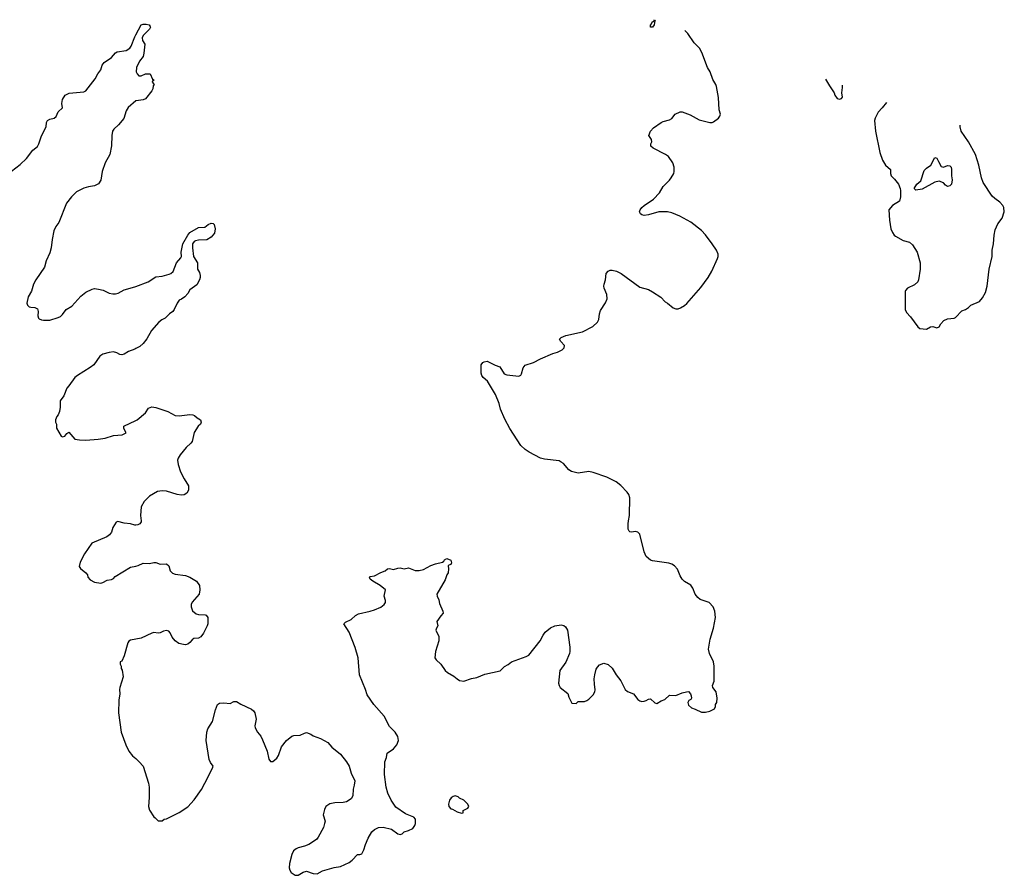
# Model space of a CAD drawing. Header units: inches. Extents: x 1933542 to 2138349, y 524876 to 666658.
# Tile 78 of 81: x 2078906 to 2088185, y 636661 to 644720. Entities that reach past the tile are written whole.
import ezdxf

# ---------------------------------------------------------------- set-up
doc = ezdxf.new("R2010")
doc.units = ezdxf.units.IN
doc.header["$MEASUREMENT"] = 0
for name, color, linetype in [('C0673', 7, 'Continuous'), ('C0674', 7, 'Continuous'), ('C0683', 7, 'Continuous'), ('C0684', 7, 'Continuous')]:
    doc.layers.add(name, color=color, linetype=linetype)

msp = doc.modelspace()

# ---------------------------------------------------------------- linework, layer by layer
at = {"layer": 'C0673', "color": 6, "elevation": 300}
for points in [[(2080000, 639960.1), (2079990, 639959.5), (2079950, 639972.7), (2079890, 639976.9), (2079830, 639991.8), (2079814.2, 639985.8), (2079784.7, 639935.3), (2079770, 639894), (2079751.7, 639868.3), (2079727.3, 639850), (2079584.9, 639790), (2079516.3, 639690), (2079477.3, 639610), (2079467.3, 639570), (2079479.1, 639550), (2079530.8, 639510), (2079544, 639490), (2079546.8, 639470), (2079570, 639442.8), (2079610, 639422), (2079670, 639413.4), (2079690, 639419.1), (2079730, 639440.7), (2079772.1, 639447.9), (2079790, 639456), (2079806.2, 639473.8), (2079950, 639562), (2080000, 639572.9)], [(2080000, 638885.5), (2079950, 638875.5), (2079934.9, 638865.1), (2079924.7, 638850), (2079890, 638728.7), (2079870, 638678), (2079854, 638670), (2079854, 638650), (2079862, 638630), (2079862, 638610), (2079872.3, 638592.3), (2079880.5, 638530), (2079850.6, 638430), (2079847.3, 638410), (2079850.4, 638369.6), (2079841.6, 638310), (2079838, 638190), (2079860.7, 638010), (2079905.5, 637890), (2079934, 637830), (2079970, 637786.8), (2080000, 637759.9)]]:
    msp.add_lwpolyline(points, dxfattribs=at)
at = {"layer": 'C0674', "color": 6, "elevation": 300}
for points in [[(2078830, 643294.3), (2078910, 643356.5), (2078969.2, 643410.8), (2079030, 643490.4), (2079073.1, 643526.9), (2079086.3, 643550), (2079110, 643626.8), (2079155.1, 643710), (2079159.5, 643750), (2079169.4, 643770), (2079190, 643782), (2079230, 643790.7), (2079250, 643807.3), (2079270, 643851.3), (2079308, 643890), (2079304, 643930), (2079309.2, 643969.2), (2079334, 644010), (2079372.1, 644027.9), (2079510, 644038.8), (2079529.4, 644050.6), (2079617.5, 644162.5), (2079641.2, 644210), (2079670, 644247.3), (2079684.2, 644290), (2079703.5, 644316.5), (2079770, 644362.4), (2079810, 644408.2), (2079823.5, 644416.5), (2079910, 644428.5), (2079943.7, 644450), (2079957, 644470), (2079990, 644558.8), (2080000, 644577.4)], [(2080000, 643954.4), (2079928.5, 643891.5), (2079910, 643862), (2079888, 643790), (2079837.3, 643730), (2079794, 643690), (2079780.7, 643670), (2079773.4, 643630), (2079770.4, 643530.3), (2079756.4, 643450), (2079712.4, 643370), (2079682.4, 643290), (2079670, 643208.7), (2079650, 643174), (2079610, 643156), (2079553.5, 643146.5), (2079510, 643131.8), (2079442.5, 643097.5), (2079392.7, 643050), (2079347.7, 642992.3), (2079274, 642810), (2079246.9, 642773.1), (2079228.4, 642731.6), (2079211.2, 642650), (2079203.5, 642570), (2079190, 642525.1), (2079155, 642450), (2079139.6, 642390), (2079057.4, 642270), (2079035.3, 642230), (2079016.3, 642163.7), (2078984.9, 642110), (2078974, 642050), (2078978.8, 642030), (2078995.5, 642015.5), (2079010.5, 642010.5), (2079050, 642008.2), (2079075.3, 641995.3), (2079080.4, 641970), (2079078, 641930), (2079082.8, 641910), (2079090, 641902.8), (2079110, 641893.4), (2079130.4, 641890.4), (2079190, 641890.2), (2079270, 641913.8), (2079290, 641924.2), (2079310, 641943.1), (2079344.2, 641990), (2079397.4, 642022.6), (2079482.9, 642117.1), (2079530, 642152.6), (2079590, 642183.1), (2079610, 642187.2), (2079650, 642182.7), (2079692.1, 642172.1), (2079750, 642142.6), (2079783, 642137), (2079810, 642138), (2079835.2, 642144.8), (2079890, 642174.9), (2079970, 642196.5), (2080000, 642207.4)], [(2080000, 641621.7), (2079990, 641616.9), (2079930, 641596), (2079891, 641570), (2079870, 641564.2), (2079850, 641566.6), (2079822.8, 641582.8), (2079790, 641589.8), (2079750, 641586.6), (2079690, 641569.8), (2079660.3, 641550), (2079603.8, 641470), (2079570, 641443), (2079450, 641369.6), (2079426.4, 641350), (2079370.4, 641269.6), (2079350.8, 641250), (2079322, 641178), (2079288.8, 641131.2), (2079287.3, 641070), (2079280.7, 641030), (2079270, 640998), (2079256.9, 640983.1), (2079244.7, 640950), (2079244.7, 640930), (2079251.3, 640910), (2079251.6, 640871.6), (2079298, 640798), (2079310, 640791.3), (2079330, 640796), (2079350, 640821), (2079370, 640836), (2079426, 640770), (2079470, 640761.3), (2079530, 640758.4), (2079646, 640770), (2079710, 640778), (2079790, 640802), (2079871.7, 640808.3), (2079908.7, 640830), (2079888, 640870), (2079888, 640890), (2080000, 640943.3)]]:
    msp.add_lwpolyline(points, dxfattribs=at)
at = {"layer": 'C0683', "color": 6, "elevation": 300}
for points in [[(2080000, 637759.9), (2080033.4, 637730), (2080070.6, 637690), (2080120.7, 637530), (2080127.3, 637490), (2080127.1, 637392.9), (2080121, 637310), (2080130, 637274), (2080170, 637212), (2080183.6, 637203.6), (2080210, 637174), (2080250, 637174), (2080266, 637190), (2080290, 637191.3), (2080410, 637254), (2080490, 637307.3), (2080550, 637371), (2080618, 637470), (2080652, 637530), (2080723.7, 637670), (2080729.4, 637690), (2080703.8, 637723.8), (2080690.8, 637750.8), (2080664.2, 637930), (2080668.2, 638010), (2080678, 638042), (2080722.4, 638110), (2080750, 638218), (2080769.7, 638270), (2080790, 638282), (2080830, 638285.5), (2080890, 638280.4), (2080922.5, 638297.5), (2080950, 638298.7), (2080990, 638273.7), (2081090, 638224.4), (2081108, 638210), (2081121.6, 638190), (2081135.5, 638130), (2081123, 638070), (2081124.4, 638050), (2081146.7, 638010), (2081179.5, 637970), (2081195.6, 637935.6), (2081238, 637830), (2081255.3, 637755.3), (2081270, 637732), (2081290, 637731.3), (2081330, 637764.7), (2081344, 637790), (2081373.2, 637870), (2081419, 637930), (2081470, 637970.7), (2081490, 637977.3), (2081550, 637981), (2081590, 638000.7), (2081610, 638004.9), (2081650, 637990.5), (2081670, 637974.8), (2081742, 637950), (2081810, 637911), (2081847.9, 637867.9), (2081930, 637801), (2081986.8, 637730), (2082010.8, 637690), (2082030, 637622), (2082062.8, 637550), (2082058.8, 637510), (2082047.1, 637472.9), (2082046, 637410), (2082030, 637382), (2081986.4, 637353.6), (2081954.4, 637345.6), (2081875.3, 637344.7), (2081830, 637335.3), (2081790.7, 637309.3), (2081778, 637282), (2081766, 637230), (2081784, 637170), (2081779.1, 637150), (2081767.9, 637112.1), (2081719.3, 637020.7), (2081702.5, 636997.5), (2081630.3, 636949.7), (2081590, 636934), (2081530, 636919.3), (2081510, 636909.2), (2081486, 636890), (2081470, 636858), (2081447.1, 636772.9), (2081446.8, 636730), (2081451, 636710), (2081465.8, 636685.8), (2081501.4, 636661.4), (2081530, 636661), (2081578, 636690), (2081610, 636698.8), (2081670, 636678.8), (2081710, 636676), (2081758, 636702), (2081870, 636736), (2081930, 636744.7), (2082010, 636781), (2082037.5, 636802.5), (2082090, 636858), (2082110, 636858), (2082130, 636864.7), (2082150, 636902), (2082163.7, 636950), (2082189.4, 637010), (2082225.2, 637070), (2082250, 637090.8), (2082288, 637110), (2082330, 637114.8), (2082410, 637096), (2082470, 637051.3), (2082490, 637044.7), (2082510, 637052), (2082529.3, 637070.7), (2082570, 637082), (2082610, 637100.7), (2082629.4, 637130), (2082636.2, 637150), (2082636, 637190), (2082619, 637210), (2082540.1, 637240.1), (2082450, 637304), (2082406, 637370), (2082374.2, 637434.2), (2082359.5, 637490), (2082343.7, 637610), (2082346, 637730), (2082361.2, 637770), (2082370, 637811), (2082429.4, 637850.6), (2082461.2, 637890), (2082475.1, 637930), (2082469.4, 637969.4), (2082445.2, 638010), (2082390, 638064), (2082341.2, 638161.2), (2082243.7, 638270), (2082180.1, 638360.1), (2082165.6, 638410), (2082109.7, 638549.7), (2082094.3, 638710), (2082066.7, 638806.7), (2082012, 638950), (2081959, 639030), (2081975.1, 639044.9), (2082028.7, 639070), (2082072, 639108), (2082097.5, 639122.5), (2082210, 639148), (2082250, 639162), (2082310, 639187.7), (2082341.2, 639210), (2082353.2, 639230), (2082353.2, 639250), (2082341.2, 639290), (2082354, 639350), (2082304, 639390), (2082234, 639430), (2082209.2, 639450), (2082202, 639470), (2082210, 639476), (2082250, 639480.7), (2082310, 639514.4), (2082349, 639530), (2082372.3, 639547.7), (2082390, 639550.3), (2082430, 639541.7), (2082470, 639555.2), (2082490, 639555.6), (2082530, 639546.4), (2082570, 639555.5), (2082632.3, 639532.3), (2082670, 639530.4), (2082710, 639542.6), (2082780.6, 639579.4), (2082824.9, 639595.1), (2082889.8, 639610.2), (2082901.6, 639618.4), (2082910, 639632.7), (2082930, 639646), (2082970.4, 639630), (2082975.5, 639604.5), (2082970, 639589), (2082950, 639582), (2082944.9, 639575.1), (2082948.4, 639548.4), (2082943.1, 639510), (2082931.8, 639490), (2082916.5, 639443.5), (2082837.3, 639310), (2082840.7, 639290), (2082855.8, 639255.8), (2082861.7, 639221.7), (2082892.4, 639150), (2082895.5, 639130), (2082873.7, 639106.3), (2082838, 639050), (2082846, 639010), (2082832.5, 638987.5), (2082828.5, 638970), (2082854.9, 638910), (2082855.8, 638870), (2082824, 638770), (2082817.3, 638710), (2082830.8, 638690), (2082875.5, 638650), (2082914, 638590), (2082938.8, 638570), (2082997.6, 638537.6), (2083027.7, 638510), (2083050, 638496.4), (2083090, 638490.4), (2083165.1, 638514.9), (2083214.9, 638525.1), (2083290, 638555.5), (2083433.6, 638586.4), (2083473.2, 638626.8), (2083510, 638647.3), (2083539, 638670), (2083678.6, 638721.4), (2083704.2, 638735.8), (2083811.2, 638868.8), (2083838.4, 638921.6), (2083859, 638950), (2083909.6, 638990.4), (2083949.5, 639010.5), (2084010, 639018.8), (2084033, 639013), (2084050, 639001), (2084067.3, 638970), (2084090.5, 638810.5), (2084090.8, 638770), (2084087.3, 638750), (2084052.9, 638667.1), (2083997.3, 638590), (2083984.9, 638470), (2083988.5, 638448.5), (2084000.7, 638430), (2084070, 638372), (2084079.8, 638339.8), (2084110, 638282), (2084150, 638278), (2084170, 638298), (2084230, 638298), (2084250, 638306), (2084270, 638321), (2084310, 638361), (2084326, 638390), (2084329.1, 638409.1), (2084321.5, 638461.5), (2084320.9, 638510), (2084325.2, 638550), (2084338, 638602), (2084350, 638622), (2084370, 638642), (2084410, 638658), (2084450, 638646), (2084490, 638611.3), (2084526, 638550), (2084570, 638492), (2084611, 638410), (2084633, 638393), (2084688.7, 638368.7), (2084730, 638318), (2084750, 638304.7), (2084770, 638298.8), (2084790, 638301), (2084810, 638307.3), (2084830, 638320.7), (2084850, 638322), (2084890, 638285.5), (2084910, 638280.5), (2084950, 638303), (2084984.4, 638315.6), (2085030, 638357.3), (2085090, 638353.4), (2085150, 638381.1), (2085190, 638390.4), (2085210, 638390.6), (2085226.8, 638370), (2085234.8, 638350), (2085236, 638330), (2085230, 638318), (2085211.6, 638308.4), (2085202, 638290), (2085210, 638262), (2085236.9, 638236.9), (2085270, 638226.8), (2085330, 638198.8), (2085350, 638196), (2085370, 638196), (2085410, 638206.8), (2085454, 638230), (2085462, 638250), (2085462, 638270), (2085474, 638290), (2085477.2, 638330), (2085469.3, 638389.3), (2085437.2, 638430), (2085433.2, 638450), (2085449, 638490), (2085449.3, 638630.7), (2085443.7, 638670), (2085407.6, 638750), (2085397.4, 638790), (2085413.5, 638886.5), (2085445.6, 638990), (2085463.6, 639090), (2085457.6, 639150), (2085440.9, 639190), (2085404, 639230), (2085319.1, 639259.1), (2085296.6, 639276.6), (2085271.8, 639310), (2085250, 639364), (2085230, 639394), (2085170, 639429), (2085150, 639448.7), (2085130, 639482), (2085103.3, 639543.3), (2085076.3, 639576.3), (2085052.6, 639592.6), (2085022.3, 639602.3), (2084870, 639622), (2084849.2, 639630), (2084810, 639665.2), (2084790, 639708.7), (2084750, 639874), (2084731.7, 639891.7), (2084710, 639899.3), (2084670, 639893.2), (2084657.2, 639897.2), (2084650, 639902), (2084640.7, 639920.7), (2084638.7, 639970), (2084644.4, 640000)], [(2080049.4, 640000), (2080050.4, 639990), (2080038.8, 639970), (2080018.8, 639961.2), (2080000, 639960.1)], [(2080000, 639572.9), (2080022.3, 639577.7), (2080070, 639600.5), (2080130, 639597.1), (2080170, 639607.7), (2080190, 639607.7), (2080230, 639592.7), (2080290, 639593.4), (2080310, 639574.8), (2080324.6, 639530), (2080346.1, 639506.1), (2080370, 639496.5), (2080470, 639484.2), (2080510.7, 639470), (2080570.8, 639430), (2080600.7, 639390), (2080602.8, 639350), (2080597.3, 639310), (2080530, 639233.2), (2080523.1, 639210), (2080523.1, 639190), (2080533, 639153), (2080570, 639124.9), (2080590, 639116.3), (2080653.8, 639113.8), (2080664.7, 639110), (2080678.8, 639090), (2080678.4, 639030), (2080674, 639010), (2080637.8, 638942.2), (2080612.2, 638907.8), (2080590, 638894.3), (2080548.3, 638891.7), (2080530, 638879.7), (2080510, 638853), (2080490, 638838.5), (2080470, 638832.9), (2080450, 638834), (2080405.4, 638845.4), (2080371.5, 638870), (2080342.4, 638902.4), (2080325.4, 638945.4), (2080310, 638959.8), (2080290, 638965.3), (2080260.6, 638959.4), (2080230, 638943.6), (2080210, 638940.7), (2080170, 638946.6), (2080150, 638940.9), (2080050, 638895.4), (2080000, 638885.5)]]:
    msp.add_lwpolyline(points, dxfattribs=at)
msp.add_lwpolyline([(2083010, 637408.7), (2082990, 637404), (2082971.3, 637390), (2082956, 637370), (2082946, 637330), (2082951.3, 637310), (2082970, 637286), (2082984.7, 637284.7), (2083030, 637258), (2083070, 637244.7), (2083086, 637250), (2083086, 637270), (2083090, 637274), (2083130, 637294), (2083138, 637310), (2083128, 637330), (2083090, 637368), (2083050, 637388.7), (2083039, 637399)], close=True, dxfattribs=at)
at = {"layer": 'C0684', "color": 6, "elevation": 300}
for points in [[(2080000, 644577.4), (2080050, 644670.6), (2080070, 644678.4), (2080097.3, 644677.3), (2080124.7, 644670), (2080136.3, 644656.3), (2080138.8, 644650), (2080130.8, 644630), (2080068.6, 644571.4), (2080059.1, 644550), (2080064.4, 644524.4), (2080086.8, 644490), (2080075.8, 644404.2), (2080068, 644372), (2080036, 644330), (2080006, 644270), (2080004.7, 644230), (2080012, 644210), (2080030, 644192), (2080050, 644192), (2080091.3, 644211.3), (2080134, 644210), (2080158, 644158), (2080174, 644150), (2080158, 644142), (2080154, 644130), (2080174, 644110), (2080163.6, 644096.4), (2080162, 644070), (2080151.3, 644050), (2080090, 643975.1), (2080070, 643964.2), (2080003, 643957), (2080000, 643954.4)], [(2084870, 644649.3), (2084849.5, 644649.5), (2084849.4, 644669.4), (2084860.2, 644679.8), (2084870, 644702), (2084878, 644702), (2084886, 644710), (2084884.1, 644719.6)], [(2084896.9, 644715.2), (2084891.1, 644708.9), (2084884.7, 644670), (2084870, 644649.3)], [(2084644.4, 640000), (2084653.7, 640050), (2084656.3, 640216.3), (2084646.1, 640246.1), (2084630, 640269.5), (2084570, 640333.6), (2084526.1, 640366.1), (2084439.3, 640410), (2084310, 640456.3), (2084270, 640464.2), (2084170, 640447.8), (2084105.7, 640465.7), (2084081, 640481), (2084030, 640538.7), (2084010, 640553.6), (2083990, 640563.6), (2083850, 640580.9), (2083815.3, 640590), (2083707.5, 640647.5), (2083670, 640672.7), (2083630, 640709.3), (2083524.5, 640870), (2083476.2, 640956.2), (2083436, 641050), (2083425.6, 641105.6), (2083389.6, 641190), (2083314.9, 641314.9), (2083274.5, 641350), (2083259.5, 641370), (2083254.5, 641390), (2083256, 641470), (2083269.6, 641490.4), (2083281.6, 641498.4), (2083310, 641503), (2083385.1, 641465.1), (2083430.4, 641450.4), (2083470, 641384.9), (2083496.2, 641376.2), (2083610, 641362.4), (2083627.8, 641372.2), (2083635.6, 641384.4), (2083650, 641442), (2083670, 641466), (2083749.1, 641490.9), (2083813.6, 641526.4), (2083930, 641574.8), (2083972.5, 641587.5), (2084018, 641610), (2084035.3, 641630), (2084039, 641650), (2084004, 641690), (2083994, 641710), (2084010, 641726), (2084053.8, 641746.2), (2084210, 641780.4), (2084308.4, 641831.5), (2084351.8, 641870), (2084362.7, 641897.3), (2084369.7, 641950), (2084379.1, 641980.9), (2084427, 642053), (2084440.5, 642090), (2084440.4, 642130), (2084414.7, 642190), (2084411.3, 642210), (2084413, 642230), (2084426.6, 642270), (2084432, 642330), (2084450, 642352.4), (2084470, 642359.5), (2084490, 642360.3), (2084530, 642350.3), (2084574, 642330), (2084750, 642202), (2084830, 642178), (2084870, 642157.1), (2084946.4, 642106.4), (2084990, 642061), (2085012, 642050), (2085064.5, 642004.5), (2085090, 641997.3), (2085110, 641997.3), (2085134.2, 642005.8), (2085172.1, 642027.9), (2085192.3, 642047.7), (2085324.2, 642195.8), (2085393.3, 642290), (2085427.8, 642350), (2085482, 642470), (2085489.3, 642490), (2085489.3, 642510), (2085472, 642550), (2085431.3, 642610), (2085370, 642692), (2085330, 642734), (2085230, 642811.8), (2085128.1, 642868.1), (2085050, 642902), (2085010, 642911.5), (2084930, 642909.6), (2084830, 642881), (2084790, 642875.8), (2084770, 642880.5), (2084755.1, 642890), (2084747.3, 642910), (2084754, 642930), (2084768.9, 642951.1), (2084789.8, 642970.2), (2084878, 643030), (2084936, 643090), (2084969.3, 643150), (2085030, 643208), (2085046.6, 643230), (2085069.3, 643270), (2085072.7, 643290), (2085072.3, 643330), (2085059.3, 643370), (2085019.3, 643430), (2084993.2, 643450), (2084875.3, 643510), (2084854, 643530), (2084854, 643550), (2084862.7, 643570), (2084859.3, 643590), (2084836, 643630), (2084849.7, 643670.3), (2084880.1, 643699.9), (2084950, 643750.6), (2084970, 643760.5), (2085030, 643776.3), (2085051.3, 643788.7), (2085084, 643830), (2085130, 643850.5), (2085150, 643852.7), (2085224.7, 643824.7), (2085310, 643777.3), (2085410, 643751.3), (2085430, 643751.3), (2085443.1, 643756.9), (2085490, 643791), (2085505.2, 643810), (2085508.9, 643828.9), (2085497, 643870), (2085490, 643986), (2085473, 644090), (2085465.6, 644110), (2085436.4, 644156.4), (2085411.3, 644230), (2085386, 644270), (2085334, 644410), (2085311.3, 644450), (2085261.4, 644501.4), (2085200.7, 644590), (2085173.9, 644619.2)], [(2086499.7, 644159.9), (2086536.1, 644096.1), (2086581, 644030), (2086586.8, 644010), (2086610, 643978), (2086630, 643971), (2086650, 643978), (2086659, 643990), (2086654, 644030), (2086660.2, 644079.8), (2086660.3, 644102.5)], [(2087075.3, 643939.7), (2087034.8, 643890), (2086994.8, 643850), (2086967.5, 643792.5), (2086962.8, 643770), (2086970.6, 643669.4), (2087013, 643470), (2087035.2, 643395.2), (2087064, 643350), (2087110.7, 643310), (2087110.6, 643270), (2087117.3, 643250), (2087150, 643218.8), (2087187.3, 643170), (2087204, 643130), (2087207.3, 643110), (2087207.3, 643050), (2087196, 643010), (2087131, 642970), (2087096, 642930), (2087102, 642830), (2087114, 642750), (2087130, 642716), (2087147.3, 642690), (2087159.9, 642679.9), (2087230, 642639.5), (2087290, 642624.4), (2087319.1, 642599.1), (2087364.9, 642530), (2087392.7, 642430), (2087392.7, 642370), (2087376.4, 642270), (2087368.8, 642251.2), (2087337.3, 642222.7), (2087273, 642190), (2087254, 642170), (2087250, 642159), (2087248.9, 641990), (2087262.2, 641962.2), (2087302, 641922), (2087370, 641826), (2087390, 641810.8), (2087450, 641806), (2087490, 641826.8), (2087510, 641830.8), (2087550, 641818.8), (2087570, 641826.8), (2087585.4, 641854.6), (2087614.7, 641885.2), (2087650, 641901.3), (2087711.9, 641908.1), (2087725.6, 641914.4), (2087783.2, 641976.8), (2087818, 641990), (2087848, 642010), (2087869.1, 642030.9), (2087950, 642066), (2087980.1, 642099.9), (2088006.6, 642150), (2088021.6, 642210), (2088041.1, 642370), (2088069.7, 642490), (2088069.7, 642550), (2088083.1, 642610), (2088089.8, 642690.2), (2088099.5, 642740.5), (2088123.5, 642796.5), (2088165.1, 642850), (2088184.5, 642910), (2088180.9, 642950), (2088169.3, 642970), (2088142.5, 643002.5), (2088094.8, 643034.8), (2088070, 643059), (2087985.3, 643185.3), (2087969.4, 643230), (2087946, 643350), (2087913.2, 643450), (2087846, 643570), (2087779.3, 643670), (2087769.3, 643710), (2087769.5, 643725)], [(2080000, 642207.4), (2080117.2, 642250), (2080190, 642296.5), (2080250, 642304.2), (2080315.8, 642324.2), (2080330, 642330.4), (2080351, 642349), (2080384, 642430), (2080423.3, 642476.7), (2080429.6, 642490), (2080427.8, 642530), (2080443, 642610), (2080489.6, 642690), (2080510, 642716.3), (2080590, 642763), (2080650, 642766), (2080682, 642790), (2080710, 642802.8), (2080730, 642798.8), (2080738.8, 642790), (2080746.8, 642750), (2080742.8, 642710), (2080710.7, 642670), (2080670, 642646), (2080590, 642642.9), (2080563.8, 642636.2), (2080550, 642629), (2080534.8, 642610), (2080533.4, 642570), (2080544.9, 642490), (2080582.8, 642430), (2080580.7, 642370), (2080599, 642339), (2080608, 642310), (2080608, 642290), (2080601.6, 642270), (2080576.2, 642223.8), (2080510, 642175.3), (2080490, 642142), (2080461, 642110), (2080430, 642086), (2080410, 642077.2), (2080390, 642049.2), (2080363.1, 641990), (2080349, 641971), (2080318, 641950), (2080276.3, 641910), (2080246.1, 641893.9), (2080215.8, 641870), (2080147.3, 641792.7), (2080104.8, 641715.2), (2080070.2, 641669.8), (2080039.5, 641640.5), (2080000, 641621.7)], [(2080000, 640943.3), (2080014, 640950), (2080090, 641018), (2080119.5, 641060.5), (2080150, 641073), (2080190, 641066.4), (2080301, 641030), (2080370, 640993), (2080410, 640987.3), (2080510, 641000.5), (2080538, 640998), (2080553.2, 640993.2), (2080578, 640970), (2080611.3, 640950), (2080616, 640930), (2080610.8, 640910), (2080588.5, 640891.5), (2080549, 640831), (2080530, 640745.6), (2080519.6, 640730), (2080475.8, 640690), (2080418.9, 640621.1), (2080399.5, 640590), (2080393.4, 640570), (2080398, 640530), (2080422.6, 640462.6), (2080455.4, 640395.4), (2080495.3, 640330), (2080495.3, 640290), (2080479.9, 640260.1), (2080454.4, 640245.6), (2080430, 640241.6), (2080390, 640247.6), (2080290, 640280.5), (2080250, 640281.6), (2080204.4, 640275.6), (2080130, 640232.7), (2080079.6, 640180.4), (2080051.8, 640130), (2080044.4, 640050), (2080049.4, 640000)]]:
    msp.add_lwpolyline(points, dxfattribs=at)
msp.add_lwpolyline([(2087610, 643331), (2087650, 643347.3), (2087670, 643342.8), (2087682.8, 643330), (2087687.3, 643310), (2087686.8, 643250), (2087694, 643210), (2087686, 643170), (2087670, 643154), (2087648, 643150), (2087630, 643162), (2087610, 643184), (2087570, 643199), (2087530, 643189), (2087410, 643124), (2087350, 643115.3), (2087335.3, 643130), (2087361.2, 643170), (2087398.9, 643201.1), (2087430, 643298.8), (2087450, 643322), (2087491.9, 643348.1), (2087530, 643421), (2087550, 643416), (2087563, 643383), (2087590, 643338)], close=True, dxfattribs=at)

doc.saveas('drawing.dxf')
